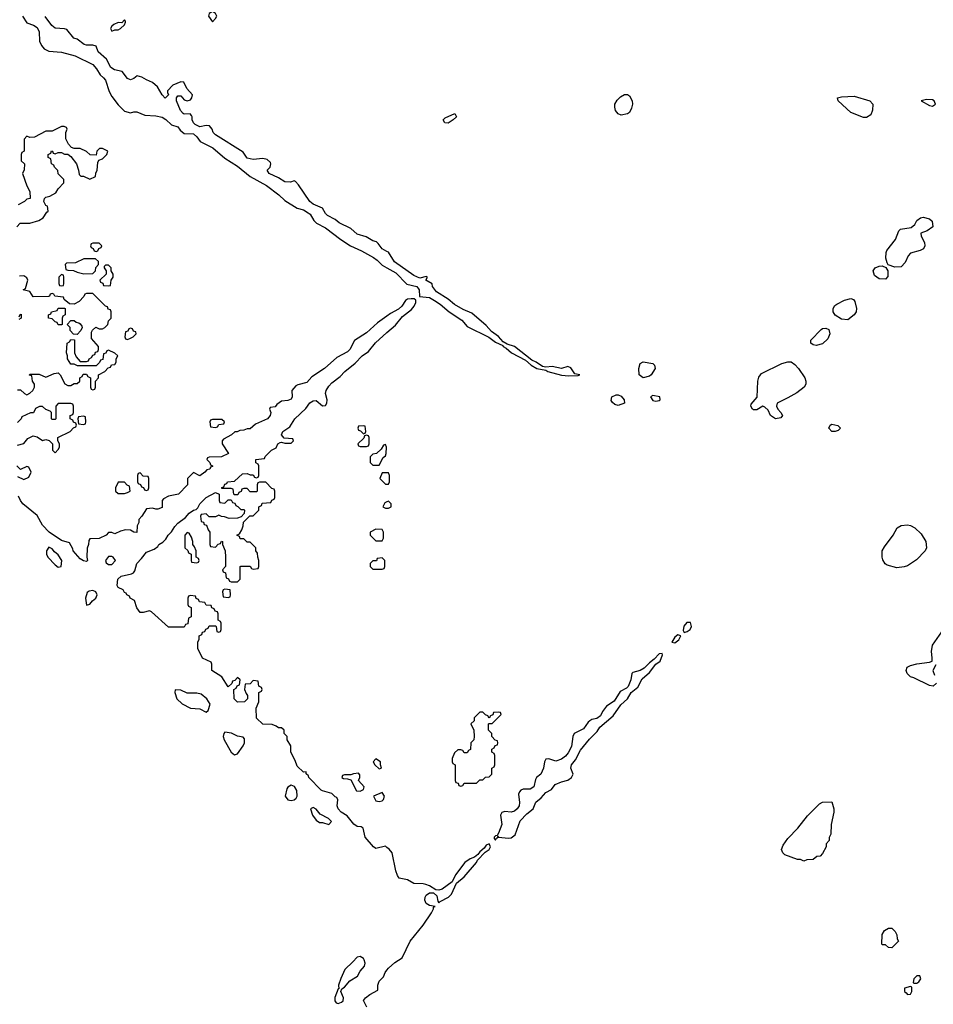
# Model space of a CAD drawing. Header units: inches. Extents: x 2380249 to 2585472, y 382747 to 546448.
# Tile 98 of 256: x 2477664 to 2483474, y 453248 to 459507. Entities that reach past the tile are written whole.
import ezdxf

# ---------------------------------------------------------------- set-up
doc = ezdxf.new("R2010")
doc.units = ezdxf.units.IN
doc.header["$MEASUREMENT"] = 0
doc.layers.add('C4475', color=7, linetype='Continuous')
doc.layers.add('C4485', color=7, linetype='Continuous')

msp = doc.modelspace()

# ---------------------------------------------------------------- linework, layer by layer
at = {"layer": 'C4475', "color": 4, "elevation": 52}
for points in [[(2477682.8, 459530), (2477710, 459486), (2477752.8, 459472.8), (2477776.4, 459456.4), (2477787.7, 459430), (2477790.8, 459370), (2477802.5, 459342.5), (2477820.5, 459320.5), (2477850, 459306.8), (2477930, 459301), (2478016.8, 459276.8), (2478130, 459221), (2478153.7, 459193.7), (2478175.3, 459155.3), (2478198, 459138), (2478210, 459122), (2478234, 459050), (2478250, 459018), (2478290, 458964.7), (2478330, 458924.7), (2478370, 458914), (2478390, 458922), (2478410, 458922), (2478459.6, 458899.6), (2478530, 458896), (2478570, 458886.8), (2478592.8, 458872.8), (2478630, 458838.8), (2478670, 458826), (2478685.1, 458805.1), (2478710, 458783), (2478770, 458780.7), (2478790, 458762.8), (2478812.5, 458732.5), (2478892.1, 458692.1), (2478970, 458626.8), (2479050, 458576.3), (2479130, 458510.7), (2479233.3, 458453.3), (2479313.1, 458393.1), (2479350, 458357.3), (2479428.5, 458308.5), (2479470, 458297.1), (2479499.2, 458279.2), (2479510.6, 458270), (2479534.8, 458230), (2479552.8, 458212.8), (2479610, 458184), (2479706, 458110), (2479768.5, 458068.5), (2479838, 458038), (2479914.7, 457994.7), (2479938.6, 457978.6), (2479970, 457945.5), (2480000, 457928.6)], [(2480000, 458034.1), (2479968.7, 458050), (2479944.7, 458084.7), (2479933.6, 458093.6), (2479910, 458101.2), (2479867.2, 458127.2), (2479810, 458142.7), (2479770, 458179), (2479695.9, 458215.9), (2479670, 458237.2), (2479622, 458262), (2479610, 458274), (2479589.4, 458309.4), (2479530, 458335.1), (2479509.2, 458350), (2479438, 458458), (2479418, 458478), (2479410, 458482), (2479386.8, 458473.2), (2479350, 458475.1), (2479310, 458501.2), (2479250, 458529.2), (2479238, 458550), (2479258, 458570), (2479262, 458590), (2479259, 458599), (2479238, 458618), (2479210, 458624), (2479150, 458619), (2479110, 458626), (2479085.2, 458665.2), (2478910, 458774), (2478894, 458790), (2478888.7, 458810), (2478872.3, 458832.3), (2478850, 458834), (2478810, 458826.6), (2478779.5, 458839.5), (2478769.3, 458850), (2478761.2, 458870), (2478762, 458890), (2478758, 458898), (2478748.4, 458908.4), (2478710, 458905.2), (2478704, 458910), (2478686, 458930), (2478662, 458990), (2478662, 459010), (2478670, 459022), (2478690, 459022), (2478710, 458998), (2478730, 458991), (2478750, 458998), (2478759, 459010), (2478764, 459030), (2478728, 459070), (2478708.9, 459108.9), (2478690, 459112.7), (2478638, 459090), (2478604.7, 459055.3), (2478603.6, 459043.6), (2478611.6, 459028.4), (2478590, 459008), (2478570, 459028), (2478540.4, 459080.4), (2478510, 459108), (2478470, 459124), (2478441.5, 459141.5), (2478410.9, 459149.1), (2478390, 459133.2), (2478370, 459125.2), (2478350, 459133.2), (2478317, 459177), (2478267.2, 459187.2), (2478243.6, 459203.6), (2478216.6, 459256.6), (2478163.2, 459303.2), (2478150, 459338), (2478130, 459344), (2478090, 459343.7), (2478075.3, 459350), (2478030, 459382), (2478008, 459390), (2477964, 459444), (2477950, 459449), (2477890, 459453.2), (2477869.6, 459469.6), (2477826.8, 459526.8)], [(2477646, 458190), (2477667.3, 458212.7), (2477730, 458214), (2477786, 458230), (2477812.9, 458247.1), (2477836.4, 458283.6), (2477846, 458290), (2477842, 458322), (2477830, 458326), (2477818, 458350), (2477822, 458370), (2477830, 458378), (2477855.3, 458384.7), (2477894.6, 458405.4), (2477909.1, 458430.9), (2477946, 458470), (2477946, 458490), (2477910, 458526), (2477907.3, 458547.3), (2477886, 458570), (2477882, 458582), (2477866, 458590), (2477862, 458622), (2477846, 458630), (2477846, 458650), (2477862, 458658), (2477867.3, 458672.7), (2477874, 458670), (2477878, 458658), (2477890, 458654), (2477910, 458662), (2477930, 458662), (2477950, 458652), (2477970, 458652), (2477990, 458638), (2478024.7, 458590), (2478038, 458550), (2478042, 458522), (2478052.7, 458512.7), (2478070, 458512), (2478110, 458494), (2478146, 458510), (2478148.4, 458531.6), (2478158, 458550), (2478160.4, 458599.6), (2478167.3, 458612.7), (2478190, 458622), (2478218, 458650), (2478226, 458670), (2478190, 458688), (2478172.7, 458687.3), (2478154, 458670), (2478150, 458646), (2478112.7, 458647.3), (2478090, 458668), (2478050, 458688.7), (2478010, 458688.7), (2477994.6, 458694.6), (2477974.6, 458714.6), (2477958, 458750), (2477958, 458790), (2477966, 458810), (2477962, 458822), (2477947.3, 458827.3), (2477930, 458828), (2477870, 458798), (2477830, 458798), (2477759.6, 458760.4), (2477730, 458758), (2477710, 458766), (2477692.7, 458747.3), (2477692, 458670), (2477678, 458662), (2477674, 458650), (2477674, 458610), (2477694, 458590), (2477692.7, 458552.7), (2477682, 458530), (2477710.9, 458450.9), (2477730, 458414), (2477732, 458370), (2477710, 458366), (2477694, 458350), (2477654, 458330)], [(2477650, 457154), (2477670, 457154), (2477694, 457130), (2477710, 457122), (2477730, 457132), (2477748, 457150), (2477758, 457170), (2477758, 457190), (2477746, 457210), (2477742, 457242), (2477727.3, 457247.3), (2477730, 457254), (2477787.3, 457252.7), (2477830, 457234), (2477883.1, 457256.9), (2477910, 457262), (2477922, 457250), (2477951.6, 457191.6), (2477970, 457182), (2477990, 457182), (2478010, 457194), (2478030, 457194), (2478046, 457210), (2478046, 457230), (2478062, 457238), (2478067.3, 457252.7), (2478090, 457254), (2478098, 457238), (2478114, 457230), (2478114, 457170), (2478118, 457158), (2478130, 457154), (2478142, 457158), (2478146, 457170), (2478146, 457210), (2478166, 457230), (2478166, 457250), (2478206, 457270), (2478227.3, 457292.7), (2478242, 457298), (2478247.3, 457312.7), (2478270, 457314), (2478278, 457330), (2478278, 457350), (2478288, 457370), (2478270, 457388), (2478230, 457406), (2478218, 457402), (2478212.7, 457387.3), (2478198, 457382), (2478192.7, 457347.3), (2478178, 457342), (2478172.7, 457327.3), (2478150, 457306), (2478032.7, 457307.3), (2478010, 457318), (2477990, 457318), (2477968.7, 457350), (2477968.7, 457370), (2477962, 457390), (2477966, 457450), (2477982, 457458), (2477990, 457474), (2478012.7, 457472.7), (2478014, 457390), (2478023.6, 457363.6), (2478050, 457334), (2478090, 457334), (2478102, 457338), (2478106, 457350), (2478120.4, 457359.6), (2478130, 457374), (2478142, 457378), (2478147.3, 457392.7), (2478162, 457398), (2478166, 457410), (2478166, 457430), (2478120.4, 457480.4), (2478120.4, 457519.6), (2478127.3, 457532.7), (2478148.4, 457551.6), (2478170, 457542), (2478190, 457542), (2478206, 457550), (2478226, 457570), (2478228.4, 457591.6), (2478246, 457610), (2478246, 457650), (2478242, 457662), (2478227.3, 457667.3), (2478222, 457682), (2478210, 457686), (2478130, 457766), (2478090, 457766), (2478078, 457762), (2478072.7, 457747.3), (2478043.6, 457716.4), (2478010, 457698), (2477980.4, 457700.4), (2477947.3, 457727.3), (2477942, 457742), (2477888.4, 457748.4), (2477882, 457762), (2477870, 457766), (2477858, 457762), (2477854, 457750), (2477847.3, 457747.3), (2477750, 457746), (2477730, 457778), (2477686, 457790), (2477702, 457798), (2477715.3, 457850), (2477710, 457866), (2477690, 457878), (2477663.6, 457876.4)], [(2477662, 457618), (2477667.3, 457632.7), (2477674, 457634), (2477674, 457610), (2477658, 457602)], [(2480000, 457623), (2479939.5, 457580.5), (2479870, 457516), (2479793.4, 457466.6), (2479764.9, 457410), (2479750, 457395.1), (2479680.4, 457359.6), (2479602.8, 457290), (2479522.5, 457237.5), (2479490, 457201.2), (2479433.7, 457186.3), (2479421.4, 457178.6), (2479396, 457150), (2479397.3, 457110), (2479390, 457095.3), (2479370, 457086), (2479330, 457082), (2479299.8, 457060.2), (2479290, 457046), (2479258, 457042), (2479254, 457030), (2479262, 457010), (2479258, 456990), (2479241, 456970), (2479163.6, 456936.4), (2479130, 456906), (2479110, 456906), (2479090, 456898), (2479063.6, 456896.4), (2479047.3, 456887.3), (2479032.7, 456887.3), (2479011.6, 456868.4), (2478959.6, 456840.4), (2478952, 456830), (2478952, 456810), (2478991.3, 456750), (2478948, 456728), (2478870, 456726), (2478858, 456722), (2478854, 456710), (2478872.7, 456692.7), (2478878, 456678), (2478891.3, 456671.3), (2478890, 456666), (2478878, 456662), (2478874, 456650), (2478855.3, 456644.7), (2478842, 456630), (2478810, 456608), (2478770, 456628), (2478732, 456590), (2478732, 456550), (2478674, 456490), (2478610, 456479), (2478578, 456462), (2478571.3, 456450), (2478570, 456406), (2478543.6, 456396.4), (2478530, 456395.3), (2478510, 456402), (2478470, 456398), (2478442, 456350), (2478422, 456330), (2478422, 456310), (2478412, 456290), (2478410, 456248), (2478390, 456248.7), (2478370, 456262), (2478336.9, 456263.1), (2478305.4, 456254.6), (2478270, 456238), (2478250, 456246), (2478230, 456246), (2478214, 456230), (2478170, 456208.7), (2478110, 456206), (2478103.6, 456196.4), (2478102, 456170), (2478092.7, 456147.3), (2478091.3, 456090), (2478096, 456070), (2478090, 456062), (2478070, 456066), (2478050, 456079), (2478005.2, 456130), (2478003.1, 456143.1), (2477982, 456182), (2477930, 456195.3), (2477852.3, 456250), (2477810, 456294), (2477775.5, 456355.5), (2477685.2, 456430), (2477669.2, 456450), (2477657.2, 456477.2)], [(2480000, 454245), (2479990, 454252.3), (2479930, 454238.4), (2479915.1, 454250), (2479862, 454310), (2479848.4, 454368.4), (2479836.4, 454376.4), (2479810, 454379), (2479790, 454393.2), (2479746.2, 454446.2), (2479709.7, 454469.7), (2479689.5, 454490), (2479682.7, 454510), (2479687.3, 454547.3), (2479682, 454562), (2479670, 454566), (2479649, 454589), (2479590, 454604), (2479582, 454610), (2479504, 454690), (2479500.4, 454700.4), (2479486, 454714), (2479486, 454726), (2479470, 454724), (2479430, 454762), (2479417.2, 454797.2), (2479388, 454850), (2479388, 454890), (2479366, 454930), (2479366, 454950), (2479346, 454970), (2479346, 454990), (2479330, 455006), (2479310, 455006), (2479296.4, 455016.4), (2479270, 455026), (2479210, 455028), (2479170, 455066), (2479168.7, 455131.3), (2479186, 455170), (2479186, 455230), (2479202, 455238), (2479206, 455250), (2479202, 455262), (2479186, 455270), (2479182, 455302), (2479150, 455306), (2479130, 455286), (2479098, 455282), (2479094, 455250), (2479103.6, 455223.6), (2479114, 455210), (2479114, 455190), (2479094, 455170), (2479050, 455169), (2479028, 455190), (2479026, 455250), (2479042, 455258), (2479047.3, 455272.7), (2479062, 455278), (2479066, 455310), (2479050, 455326), (2479032.7, 455307.3), (2479018, 455302), (2479012.7, 455287.3), (2478990, 455266), (2478949.4, 455329.4), (2478886, 455370), (2478886, 455410), (2478882, 455422), (2478827.3, 455447.3), (2478798, 455510), (2478798, 455550), (2478806, 455570), (2478806, 455590), (2478822, 455598), (2478827.3, 455612.7), (2478842, 455618), (2478847.3, 455632.7), (2478862, 455638), (2478870, 455654), (2478910, 455654), (2478914, 455650), (2478918, 455618), (2478930, 455614), (2478942, 455618), (2478946, 455630), (2478946, 455670), (2478942, 455682), (2478926, 455690), (2478926, 455730), (2478922, 455742), (2478907.3, 455747.3), (2478902, 455762), (2478887.3, 455767.3), (2478882, 455782), (2478850, 455786), (2478842, 455802), (2478807.3, 455807.3), (2478802, 455822), (2478787.3, 455827.3), (2478782, 455842), (2478750, 455846), (2478738, 455842), (2478734, 455830), (2478734, 455790), (2478738, 455778), (2478754, 455770), (2478754, 455710), (2478738, 455702), (2478732.7, 455667.3), (2478718, 455662), (2478710, 455646), (2478610, 455646), (2478503.1, 455743.1), (2478490, 455748.7), (2478450, 455739), (2478430, 455739), (2478410, 455768), (2478395.3, 455815.3), (2478366, 455830), (2478362, 455842), (2478346, 455850), (2478342, 455862), (2478330, 455866), (2478322, 455882), (2478290, 455898), (2478284, 455910), (2478289.2, 455950), (2478309, 455970), (2478376.4, 455983.6), (2478388.4, 455991.6), (2478396.4, 456003.6), (2478409, 456050), (2478439.3, 456080.7), (2478470, 456121), (2478519, 456141), (2478542, 456158), (2478550, 456171.3), (2478574.6, 456185.4), (2478594.6, 456205.4), (2478608.7, 456230), (2478629.5, 456250.5), (2478650, 456284.7), (2478670, 456306), (2478718, 456342), (2478742, 456370), (2478769, 456390), (2478786.3, 456393.7), (2478797.2, 456402.8), (2478809.5, 456430), (2478850, 456470.5), (2478910, 456502), (2478934, 456490), (2478934, 456450), (2478938, 456438), (2478970, 456434), (2478990, 456454), (2479010, 456454), (2479018, 456438), (2479032.7, 456432.7), (2479038, 456418), (2479052.7, 456412.7), (2479070, 456394), (2479090, 456394), (2479094, 456390), (2479092.7, 456367.3), (2479072.7, 456347.3), (2479050, 456338), (2478996.4, 456336.4), (2478967.3, 456347.3), (2478948.4, 456348.4), (2478930, 456358), (2478910, 456346), (2478870, 456346), (2478850, 456366), (2478818, 456362), (2478814, 456350), (2478818, 456318), (2478832.7, 456312.7), (2478838, 456298), (2478852.7, 456292.7), (2478863.6, 456263.6), (2478874, 456250), (2478874, 456170), (2478878, 456158), (2478910, 456154), (2478927.3, 456172.7), (2478942, 456178), (2478947.3, 456192.7), (2478954, 456190), (2478954, 456170), (2478972, 456130), (2478974, 456090), (2478974, 456030), (2478954, 456010), (2478958, 455998), (2478974, 455990), (2478978, 455958), (2478992.7, 455952.7), (2478998, 455938), (2479010, 455934), (2479050, 455934), (2479066, 455950), (2479066, 456030), (2479070, 456034), (2479130, 456034), (2479138, 456018), (2479150, 456014), (2479182, 456018), (2479186, 456030), (2479186, 456070), (2479178, 456090), (2479176.4, 456116.4), (2479166, 456130), (2479166, 456150), (2479130, 456186), (2479110, 456186), (2479090, 456206), (2479067.3, 456207.3), (2479062, 456222), (2479046, 456230), (2479062, 456238), (2479076.4, 456263.6), (2479086, 456290), (2479087.3, 456312.7), (2479127.3, 456352.7), (2479150, 456354), (2479186, 456390), (2479186, 456410), (2479202, 456418), (2479207.3, 456432.7), (2479262, 456438), (2479267.3, 456452.7), (2479282, 456458), (2479286, 456470), (2479286, 456510), (2479282, 456522), (2479267.3, 456527.3), (2479230, 456566), (2479190, 456566), (2479178, 456562), (2479174, 456550), (2479174, 456510), (2479170, 456506), (2479130, 456506), (2479110, 456526), (2479090, 456526), (2479078, 456522), (2479072.7, 456507.3), (2479058, 456502), (2479052.7, 456487.3), (2479030, 456486), (2479026, 456490), (2479022, 456522), (2479010, 456526), (2478950, 456526), (2478950, 456534), (2478962, 456538), (2478970, 456554), (2478982, 456558), (2478986, 456570), (2479030, 456574), (2479080.4, 456619.6), (2479110, 456622), (2479130, 456614), (2479150, 456614), (2479158, 456598), (2479170, 456594), (2479182, 456598), (2479186, 456610), (2479186, 456670), (2479182, 456682), (2479166, 456690), (2479166, 456710), (2479222, 456718), (2479226, 456730), (2479266, 456770), (2479294.6, 456785.4), (2479306, 456810), (2479320.4, 456819.6), (2479330, 456822), (2479350, 456814), (2479390, 456814), (2479406, 456830), (2479402, 456842), (2479347.3, 456847.3), (2479328.7, 456868.7), (2479338, 456890), (2479382, 456918), (2479414, 456970), (2479484, 457036), (2479510, 457070.5), (2479530, 457084.9), (2479550, 457086), (2479590, 457052), (2479610, 457054), (2479618, 457070), (2479619, 457090), (2479609.2, 457130), (2479613.2, 457150), (2479630, 457176.3), (2479650, 457198), (2479702.4, 457237.6), (2479732.7, 457270), (2479797.2, 457322.8), (2479842.7, 457370), (2479882.6, 457397.4), (2479927.4, 457452.6), (2480000, 457517.4)], [(2477650, 456802), (2477690, 456812), (2477716.4, 456843.6), (2477750, 456862), (2477775.3, 456855.3), (2477810, 456832), (2477830, 456838), (2477852.7, 456832.7), (2477874, 456810), (2477874, 456770), (2477890, 456754), (2477910, 456774), (2477918, 456790), (2477918, 456810), (2477906, 456830), (2477906, 456850), (2477986, 456890), (2478007.3, 456912.7), (2478022, 456918), (2478026, 456930), (2478022, 456942), (2478007.3, 456947.3), (2478002, 456962), (2477986, 456970), (2477986, 456990), (2478002, 456998), (2478006, 457010), (2478006, 457050), (2478002, 457062), (2477990, 457066), (2477910, 457066), (2477894, 457050), (2477894, 456970), (2477890, 456966), (2477870, 456966), (2477866, 456970), (2477866, 457010), (2477858, 457018), (2477830, 457028), (2477810, 457048), (2477790, 457048), (2477765.4, 457034.6), (2477751.3, 457008.7), (2477732.7, 457007.3), (2477678, 456982), (2477674, 456970), (2477650, 456946)], [(2477650, 456602), (2477690, 456584.7), (2477722, 456598), (2477738, 456630), (2477722, 456662), (2477710, 456666), (2477670, 456648), (2477646, 456670)], [(2480000, 456626), (2479970, 456626), (2479954, 456590), (2479990, 456554), (2480000, 456554)], [(2480000, 456441.3), (2479985.4, 456434.6), (2479974, 456410), (2479990, 456402), (2480000, 456402)], [(2479872.7, 453230), (2479850, 453271.3), (2479864, 453290), (2479890, 453311), (2479942, 453338), (2479942.7, 453370), (2479950, 453394.8), (2479977.2, 453422.8), (2479989.6, 453450), (2480000, 453464.3)]]:
    msp.add_lwpolyline(points, dxfattribs=at)
at = {"layer": 'C4475', "color": 4}
for points, elevation in [([(2478890, 459558), (2478870, 459546), (2478864.7, 459530), (2478890, 459494), (2478910, 459514), (2478918, 459530), (2478910, 459546)], 52), ([(2478330, 459506), (2478314, 459486), (2478290, 459488), (2478263.6, 459476.4), (2478250, 459466), (2478242, 459450), (2478250, 459434), (2478270, 459442), (2478290, 459442), (2478306, 459450), (2478330, 459474), (2478338, 459490), (2478338, 459498)], 52), ([(2478170, 458086), (2478130, 458086), (2478118, 458082), (2478114, 458070), (2478118, 458058), (2478132.7, 458052.7), (2478138, 458038), (2478150, 458034), (2478162, 458038), (2478167.3, 458052.7), (2478182, 458058), (2478186, 458070)], 52), ([(2478147.3, 457987.3), (2478072.7, 457987.3), (2478019.6, 457960.4), (2477962, 457958), (2477954, 457950), (2477958, 457918), (2477970, 457914), (2478007.3, 457912.7), (2478030, 457902), (2478071.6, 457891.6), (2478130, 457894), (2478146, 457910), (2478148.7, 457931.3), (2478166, 457950), (2478166, 457970)], 52), ([(2477930, 457886), (2477914, 457870), (2477914, 457830), (2477918, 457818), (2477930, 457814), (2477942, 457818), (2477946, 457830), (2477946, 457870), (2477942, 457882)], 52), ([(2478230, 457946), (2478210, 457946), (2478202, 457938), (2478202, 457930), (2478214, 457910), (2478214, 457890), (2478174, 457850), (2478178, 457838), (2478192.7, 457832.7), (2478198, 457818), (2478230, 457814), (2478242, 457818), (2478246, 457850), (2478258, 457870), (2478258, 457890), (2478246, 457910), (2478246, 457930)], 52), ([(2477910, 457566), (2477902, 457582), (2477890, 457586), (2477870, 457606), (2477848.7, 457608.7), (2477848, 457630), (2477862, 457638), (2477866, 457650), (2477902, 457658), (2477910, 457674), (2477950, 457674), (2477954, 457670), (2477954, 457630), (2477938, 457622), (2477934, 457610), (2477934, 457570), (2477930, 457566)], 52), ([(2478030, 457506), (2478007.3, 457507.3), (2477986, 457530), (2477986, 457550), (2477966, 457570), (2477990, 457594), (2478010, 457594), (2478023.6, 457583.6), (2478039.6, 457579.6), (2478050, 457574), (2478059.6, 457559.6), (2478062, 457550), (2478054, 457530)], 52), ([(2478370, 457546), (2478358, 457542), (2478352.7, 457527.3), (2478338, 457522), (2478334, 457490), (2478338, 457478), (2478350, 457474), (2478370, 457482), (2478386, 457490), (2478406, 457510), (2478402, 457522), (2478387.3, 457527.3), (2478382, 457542)], 52), ([(2478070, 456986), (2478038, 456982), (2478034, 456970), (2478038, 456938), (2478070, 456934), (2478082, 456938), (2478086, 456950), (2478082, 456982)], 52), ([(2478950, 456966), (2478890, 456966), (2478878, 456962), (2478874, 456950), (2478878, 456918), (2478910, 456914), (2478922, 456918), (2478930, 456934), (2478962, 456938), (2478966, 456950)], 52), ([(2479850, 456926), (2479818, 456922), (2479814, 456910), (2479818, 456898), (2479832.7, 456892.7), (2479850, 456874), (2479862, 456878), (2479866, 456890), (2479862, 456922)], 52), ([(2479870, 456866), (2479858, 456862), (2479852.7, 456847.3), (2479814, 456810), (2479818, 456798), (2479830, 456794), (2479870, 456794), (2479882, 456798), (2479886, 456810), (2479886, 456850), (2479882, 456862)], 52), ([(2479990, 456806), (2479978, 456802), (2479963.6, 456776.4), (2479934, 456750), (2479910, 456746), (2479892.7, 456727.3), (2479892.7, 456692.7), (2479910, 456674), (2479950, 456674), (2479976.4, 456723.6), (2479990, 456734), (2479995.3, 456750), (2479998, 456790)], 52), ([(2478430, 456626), (2478418, 456622), (2478414, 456610), (2478414, 456570), (2478418, 456558), (2478432.7, 456552.7), (2478438, 456538), (2478452.7, 456532.7), (2478458, 456518), (2478470, 456514), (2478482, 456518), (2478486, 456530), (2478486, 456590), (2478482, 456602), (2478450, 456606)], 52), ([(2478330, 456566), (2478290, 456566), (2478274, 456530), (2478274, 456510), (2478290, 456494), (2478330, 456494), (2478350, 456502), (2478366, 456510), (2478362, 456542), (2478347.3, 456547.3)], 52), ([(2479930, 456268), (2479894, 456250), (2479894, 456230), (2479930, 456194), (2479970, 456194), (2479978, 456210), (2479978, 456250), (2479970, 456266)], 52), ([(2478730, 456246), (2478714, 456230), (2478714, 456150), (2478732.7, 456132.7), (2478738, 456118), (2478754, 456110), (2478754, 456070), (2478758, 456058), (2478790, 456054), (2478802, 456058), (2478806, 456070), (2478802, 456082), (2478786, 456090), (2478786, 456130), (2478776.4, 456156.4), (2478766, 456170), (2478766, 456190), (2478756.4, 456216.4), (2478742, 456242)], 52), ([(2477850, 456153.2), (2477834.8, 456130), (2477834.8, 456110), (2477842.8, 456090), (2477890, 456041), (2477910, 456026.8), (2477928.7, 456031.3), (2477932.7, 456070), (2477910, 456105.2), (2477884.8, 456124.8), (2477870, 456144)], 56), ([(2478250, 456094.5), (2478230, 456094.5), (2478210.8, 456070), (2478214.8, 456054.8), (2478230, 456044), (2478250, 456044), (2478272.7, 456070), (2478259, 456090)], 56), ([(2479970, 456086), (2479938, 456082), (2479932.7, 456067.3), (2479910, 456066), (2479894, 456050), (2479894, 456030), (2479910, 456014), (2479970, 456014), (2479982, 456018), (2479986, 456030), (2479986, 456070)], 52), ([(2478970, 455886), (2478958, 455882), (2478954, 455870), (2478958, 455838), (2478990, 455834), (2479002, 455838), (2479006, 455850), (2479002, 455882)], 52), ([(2478130, 455878), (2478106, 455874), (2478094, 455866), (2478083, 455830), (2478090, 455786), (2478110, 455791.3), (2478127, 455813), (2478149, 455830), (2478157.2, 455850), (2478148.7, 455870)], 56), ([(2478654, 455246), (2478652, 455230), (2478664.7, 455190), (2478698, 455158), (2478750, 455131), (2478810, 455126.8), (2478850, 455104.7), (2478864, 455116), (2478875.1, 455155.1), (2478854, 455190), (2478818.4, 455218.4), (2478790, 455226), (2478730, 455225.2), (2478690, 455244)], 56), ([(2478970, 454977.2), (2478962.8, 454970), (2478959.1, 454950), (2478964.9, 454930), (2479010, 454851.3), (2479030, 454834.8), (2479050, 454841), (2479085.1, 454890), (2479094.5, 454910), (2479094.5, 454934.5), (2479085.6, 454945.6), (2479050, 454953.2), (2479012.1, 454972.1)], 56), ([(2479930, 454808), (2479912, 454790), (2479922, 454770), (2479950, 454744.7), (2479966, 454750), (2479958, 454770), (2479958, 454790)], 52), ([(2479818, 454718), (2479786.4, 454713.6), (2479770, 454706), (2479730, 454706), (2479718, 454702), (2479714, 454690), (2479723.6, 454683.6), (2479750, 454682), (2479770, 454674), (2479805.4, 454605.4), (2479830, 454602), (2479850, 454614), (2479855.3, 454630), (2479818, 454670), (2479828, 454690), (2479827.3, 454707.3)], 52), ([(2479390, 454641.2), (2479370, 454629), (2479363.1, 454616.9), (2479353.4, 454570), (2479370, 454548.2), (2479390, 454544.4), (2479410, 454548), (2479422.5, 454557.5), (2479429.4, 454570), (2479427, 454607), (2479412.1, 454632.1)], 56), ([(2479970, 454594), (2479914, 454570), (2479930, 454542), (2479950, 454538), (2479970, 454541), (2479979, 454550), (2479984, 454570)], 52), ([(2479530, 454498), (2479514, 454490), (2479526, 454450), (2479550, 454418), (2479570, 454404.7), (2479590, 454404.7), (2479630, 454392), (2479648, 454410), (2479628, 454430), (2479576, 454456), (2479550, 454488)], 56), ([(2479830, 453552.7), (2479810, 453548.7), (2479782.8, 453517.2), (2479731.3, 453470), (2479707.1, 453412.9), (2479692, 453370), (2479694, 453346), (2479690, 453346), (2479668.4, 453291.6), (2479667.7, 453270), (2479678, 453258), (2479690, 453254), (2479710, 453260.7), (2479721.2, 453270), (2479722.7, 453290), (2479706, 453330), (2479713.6, 453346.4), (2479730, 453358), (2479763.7, 453396.3), (2479812.1, 453427.9), (2479830, 453458), (2479857.2, 453490), (2479860.9, 453510), (2479854.5, 453530), (2479850, 453539)], 56)]:
    msp.add_lwpolyline(points, close=True, dxfattribs=dict(at, elevation=elevation))
at = {"layer": 'C4485', "color": 4}
for points, elevation in [([(2481490, 458899), (2481470, 458909), (2481454, 458930), (2481449, 458950), (2481449, 458970), (2481464.7, 458995.3), (2481484.7, 459015.3), (2481510, 459031.3), (2481530, 459031.3), (2481542, 459022), (2481558.8, 458990), (2481560.7, 458970), (2481555.9, 458944.1), (2481542.8, 458917.2), (2481530, 458909)], 48), ([(2483030, 458884), (2482950, 458917.2), (2482868.7, 458990), (2482864, 459010), (2482890, 459017.1), (2482970, 459020.3), (2483070, 458990.3), (2483090.4, 458970), (2483088, 458932), (2483077.3, 458902.7), (2483050, 458884)], 48), ([(2483430, 458998.4), (2483398, 458990), (2483450, 458960.7), (2483470, 458957.3), (2483489, 458970), (2483479.3, 458990), (2483470, 458996.2)], 52), ([(2480390, 458849), (2480368, 458850), (2480358, 458870), (2480370, 458882), (2480432, 458910), (2480442, 458890), (2480422, 458870)], 48), ([(2483230, 457934), (2483188, 457948), (2483180.2, 457960.2), (2483172.3, 457990), (2483174.2, 458025.8), (2483179.5, 458040.5), (2483234, 458110), (2483254.6, 458165.4), (2483264.7, 458175.3), (2483333.2, 458186.8), (2483356, 458204), (2483369.4, 458230.6), (2483392.7, 458247.3), (2483410.7, 458250.7), (2483450, 458241), (2483466.4, 458226.4), (2483470.7, 458189.3), (2483434.4, 458165.6), (2483394, 458150), (2483398, 458130), (2483418.8, 458090), (2483421, 458070), (2483411, 458050), (2483390, 458039), (2483330, 458022), (2483314.4, 458005.6), (2483296.3, 457963.7), (2483270, 457935.3)], 48), ([(2483170, 457858), (2483130, 457859.3), (2483101, 457881), (2483092.3, 457910), (2483104, 457930), (2483130, 457940.7), (2483150, 457942.8), (2483172, 457932), (2483186, 457910), (2483186, 457890), (2483184.7, 457875.3)], 48), ([(2482930, 457599), (2482890, 457604), (2482849.4, 457629.4), (2482837.2, 457650), (2482837.2, 457670), (2482849, 457690), (2482861.6, 457698.4), (2482910, 457724), (2482950, 457734.8), (2482967.1, 457727.1), (2482976.3, 457716.3), (2482986.8, 457670), (2482982.8, 457650), (2482971, 457630)], 48), ([(2482730, 457436), (2482710, 457439), (2482695.3, 457450), (2482695.3, 457470), (2482762, 457538), (2482770, 457544), (2482790, 457546.8), (2482810, 457538), (2482817.3, 457510), (2482802.8, 457477.2), (2482770, 457446)], 48), ([(2481630, 457229.3), (2481604, 457250), (2481601.2, 457290), (2481610, 457322), (2481630, 457331), (2481690, 457322), (2481702, 457310), (2481704.7, 457290), (2481681, 457250), (2481670, 457241.2)], 48), ([(2482470, 456969.7), (2482439.5, 456990), (2482423.7, 457023.7), (2482403.2, 457043.2), (2482390, 457049.2), (2482352.2, 457027.8), (2482330, 457027.6), (2482324, 457030), (2482313.2, 457050), (2482316.5, 457063.5), (2482353.2, 457106.8), (2482359, 457210), (2482365.6, 457234.4), (2482375.3, 457250), (2482382.7, 457257.3), (2482510, 457321), (2482550, 457331.3), (2482570, 457331.3), (2482594.4, 457314.4), (2482618, 457290), (2482658, 457230), (2482664.7, 457210), (2482664.7, 457190), (2482652, 457170), (2482605.4, 457134.6), (2482550, 457102), (2482482, 457070), (2482478, 457050), (2482484.7, 457030), (2482504.7, 457010), (2482514.8, 456990), (2482504.7, 456975.3)], 48), ([(2481470, 457055.1), (2481450, 457060.9), (2481433.6, 457073.6), (2481426.3, 457086.3), (2481429.5, 457110), (2481457.4, 457122.6), (2481470, 457123.1), (2481490, 457114.6), (2481508, 457090), (2481510, 457069)], 48), ([(2481690, 457117), (2481676, 457110), (2481690, 457086), (2481710, 457081.6), (2481730, 457086.4), (2481737.2, 457090), (2481735.3, 457110)], 52), ([(2482850, 456889.7), (2482829.2, 456890), (2482809.2, 456910), (2482818, 456930), (2482830, 456934.8), (2482866.4, 456926.4), (2482884.7, 456910), (2482870, 456895.3)], 48), ([(2483242, 456022), (2483180.2, 456040.2), (2483168.9, 456048.9), (2483153.6, 456073.6), (2483149, 456090), (2483149, 456130), (2483163.2, 456156.8), (2483219, 456230), (2483243.7, 456276.3), (2483270, 456291), (2483310, 456296), (2483330, 456291.3), (2483356.8, 456276.8), (2483397.5, 456237.5), (2483426, 456190), (2483431.3, 456150), (2483422, 456130), (2483366.4, 456073.6), (2483310, 456035.3), (2483290, 456028.7)], 48), ([(2481930, 455674), (2481906, 455674), (2481888.4, 455651.6), (2481883.5, 455623.5), (2481890, 455612), (2481910, 455617.3), (2481929, 455630), (2481937, 455650)], 52), ([(2481850, 455596), (2481830, 455581.2), (2481812, 455550), (2481830, 455546), (2481855.3, 455564.7), (2481868, 455590)], 52), ([(2481750, 455478), (2481730, 455476), (2481698.8, 455441.2), (2481670, 455419.3), (2481635.6, 455384.4), (2481610, 455369.3), (2481563.5, 455356.5), (2481558, 455350), (2481550.7, 455310), (2481532.8, 455267.2), (2481523.4, 455256.6), (2481483.7, 455236.3), (2481444.9, 455175.1), (2481396.1, 455143.9), (2481370.6, 455110), (2481358.3, 455081.7), (2481334.7, 455065.3), (2481302.6, 455057.4), (2481290.8, 455050), (2481278.5, 455041.5), (2481250, 454999), (2481190.5, 454969.5), (2481183, 454950), (2481173.4, 454886.6), (2481153.3, 454846.7), (2481134.8, 454825.2), (2481110, 454806), (2481072.9, 454792.9), (2481030, 454808), (2481010, 454806), (2481002, 454790), (2480996, 454750), (2480978, 454710), (2480950.7, 454689.3), (2480943.5, 454676.5), (2480933, 454630), (2480910, 454616), (2480865.4, 454614.6), (2480851.1, 454608.9), (2480842, 454598), (2480836.9, 454583.1), (2480843.7, 454530), (2480840.3, 454510), (2480828, 454490), (2480810, 454475.6), (2480790, 454469.4), (2480750, 454474), (2480730, 454468), (2480722.8, 454450), (2480730.6, 454390), (2480710, 454335.3), (2480699.8, 454320.2), (2480690, 454319), (2480681, 454310), (2480682, 454302), (2480690, 454292), (2480696.5, 454303.5), (2480708, 454310), (2480702, 454318), (2480711.1, 454311.1), (2480770, 454303.7), (2480790, 454306.7), (2480814.6, 454325.4), (2480846.6, 454413.4), (2480890, 454459.1), (2480929.2, 454490), (2480947.3, 454532.7), (2480980.5, 454559.5), (2481010, 454593.4), (2481046.6, 454613.4), (2481070, 454644.7), (2481110, 454662.8), (2481150, 454673), (2481174, 454690), (2481183.7, 454710), (2481169.6, 454750), (2481172.7, 454770), (2481198.6, 454801.4), (2481230, 454864), (2481287.2, 454932.8), (2481337.7, 454982.3), (2481354.5, 455010), (2481437.7, 455082.3), (2481487.5, 455152.5), (2481529.4, 455190), (2481553.2, 455230), (2481595.1, 455264.9), (2481623.5, 455316.5), (2481670, 455357.3), (2481709.1, 455410.9), (2481737.2, 455430), (2481752.7, 455470)], 52), ([(2480710, 455106), (2480678, 455102), (2480672.7, 455087.3), (2480658, 455082), (2480650, 455066), (2480642, 455082), (2480627.3, 455087.3), (2480610, 455106), (2480590, 455106), (2480554, 455070), (2480554, 455050), (2480534, 455030), (2480551.6, 454991.6), (2480554, 454950), (2480551.6, 454928.4), (2480534, 454910), (2480531.6, 454868.4), (2480518, 454862), (2480510, 454846), (2480490, 454846), (2480482, 454862), (2480470, 454866), (2480450, 454866), (2480430, 454846), (2480414, 454810), (2480414, 454790), (2480418, 454778), (2480434, 454770), (2480434, 454670), (2480438, 454658), (2480452.7, 454652.7), (2480458, 454638), (2480470, 454634), (2480482, 454638), (2480490, 454654), (2480570, 454654), (2480590, 454674), (2480610, 454674), (2480627.3, 454692.7), (2480650, 454694), (2480666, 454710), (2480666, 454750), (2480682, 454758), (2480686, 454770), (2480686, 454830), (2480682, 454842), (2480666, 454850), (2480666, 454870), (2480682, 454878), (2480687.3, 454892.7), (2480702, 454898), (2480706, 454910), (2480702, 454922), (2480687.3, 454927.3), (2480666, 454950), (2480666, 454970), (2480646, 454990), (2480646, 455030), (2480650, 455034), (2480670, 455034), (2480726, 455090), (2480722, 455102)], 52), ([(2482650, 454158), (2482630, 454168), (2482610, 454168.7), (2482530, 454198), (2482518, 454210), (2482508.9, 454231.1), (2482520.2, 454259.8), (2482550, 454302), (2482612.9, 454367.1), (2482673.6, 454446.4), (2482750, 454522), (2482770, 454532), (2482830, 454534), (2482842, 454490), (2482842, 454470), (2482824.7, 454390), (2482822, 454330), (2482812.7, 454307.3), (2482812, 454290), (2482792.7, 454267.3), (2482792, 454250), (2482770, 454206), (2482754, 454190), (2482732.7, 454187.3), (2482710, 454168), (2482670, 454166)], 48), ([(2483210, 453606), (2483188.4, 453608.4), (2483170, 453626), (2483150, 453626), (2483148, 453630), (2483148.4, 453691.6), (2483163.1, 453716.9), (2483190, 453732), (2483210, 453732), (2483230.9, 453710.9), (2483242, 453690), (2483244.7, 453664.7), (2483252, 453650)], 48), ([(2483370, 453428.7), (2483351.3, 453410), (2483346, 453386), (2483350, 453382), (2483370, 453382.8), (2483382, 453390), (2483394, 453410), (2483388, 453428)], 52), ([(2483330, 453362), (2483292, 453350), (2483291.3, 453330), (2483300.7, 453320.7), (2483310, 453311.3), (2483330, 453312), (2483337.2, 453330), (2483337.2, 453357.2)], 52)]:
    msp.add_lwpolyline(points, close=True, dxfattribs=dict(at, elevation=elevation))
for points, elevation in [([(2480000, 457928.6), (2480056.7, 457896.7), (2480125.7, 457825.7), (2480190.6, 457810.6), (2480205.5, 457790), (2480207.1, 457747.1), (2480270, 457740.7), (2480302.4, 457722.4), (2480338.3, 457698.3), (2480394.8, 457650), (2480476.7, 457596.7), (2480510, 457557.3), (2480648.3, 457488.3), (2480690, 457456), (2480736, 457436), (2480738, 457430), (2480758.5, 457418.5), (2480791.3, 457390), (2480882, 457342), (2480916, 457310), (2480952, 457290), (2481010, 457278), (2481022, 457270), (2481110, 457248), (2481157, 457243), (2481215.3, 457244.7), (2481226, 457250), (2481194.6, 457254.6), (2481170, 457293.2), (2481150, 457301.2), (2481110, 457288.7), (2481050, 457301.2), (2481010, 457297.2), (2480990, 457302), (2480948.7, 457330), (2480922, 457342), (2480810, 457429), (2480764.7, 457444.7), (2480739, 457459), (2480710, 457492.7), (2480665.1, 457525.1), (2480630, 457562.7), (2480540.7, 457640.7), (2480484.4, 457664.4), (2480430, 457697), (2480390, 457729.3), (2480315.9, 457775.9), (2480289, 457810), (2480288.4, 457828.4), (2480248, 457850), (2480258, 457870), (2480250, 457875.3), (2480210, 457864), (2480170, 457880.9), (2480048, 457968), (2480009.4, 458029.4), (2480000, 458034.1)], 52), ([(2480000, 457517.4), (2480054.2, 457565.8), (2480099.7, 457620.3), (2480155.5, 457664.5), (2480173.5, 457686.5), (2480182.9, 457710), (2480183.1, 457723.1), (2480172.1, 457732.1), (2480153.1, 457733.1), (2480130, 457729.5), (2480118, 457722), (2480094.4, 457685.6), (2480074.1, 457665.9), (2480021.8, 457638.2), (2480000, 457623)], 52), ([(2480000, 456554), (2480010, 456554), (2480015.3, 456570), (2480015.3, 456610), (2480010, 456626), (2480000, 456626)], 52), ([(2480000, 456402), (2480010, 456402), (2480026, 456410), (2480026, 456430), (2480010, 456446), (2480000, 456441.3)], 52), ([(2483494, 455290), (2483474, 455270), (2483450, 455275.3), (2483350, 455324), (2483330, 455329), (2483308.7, 455350), (2483302, 455370), (2483308, 455390), (2483330, 455402), (2483370, 455412), (2483450, 455422), (2483466, 455430), (2483468, 455450), (2483462, 455490), (2483469, 455530), (2483542.7, 455637.3)], 48), ([(2483490, 455406), (2483472, 455370), (2483481, 455341)], 48), ([(2480000, 453464.3), (2480010, 453478), (2480050, 453512.7), (2480096.6, 453543.4), (2480147, 453650), (2480229.3, 453750), (2480282.7, 453830), (2480295.3, 453855.3), (2480295.3, 453864.7), (2480306, 453870), (2480270, 453876), (2480249.5, 453889.5), (2480240.9, 453910), (2480242.7, 453930), (2480250, 453941), (2480270, 453956), (2480296.9, 453956.9), (2480316.8, 453936.8), (2480322.8, 453902.8), (2480330, 453892), (2480339, 453901), (2480391.5, 453928.5), (2480411.3, 453948.7), (2480442, 454018), (2480490, 454058.8), (2480569, 454150), (2480575.1, 454164.9), (2480625.2, 454214.8), (2480650, 454231.3), (2480659.3, 454250), (2480650, 454268.7), (2480630, 454259), (2480618.5, 454241.5), (2480590, 454217.2), (2480578.8, 454201.2), (2480556.8, 454183.2), (2480530, 454172.3), (2480496, 454150), (2480436, 454070), (2480414.4, 454025.6), (2480350, 453979), (2480330, 453974), (2480310, 453975.3), (2480270, 454001.2), (2480248, 454010), (2480230, 454014.5), (2480170, 454015.1), (2480130, 454039.3), (2480078, 454050), (2480066, 454066), (2480055.5, 454095.5), (2480032.3, 454210), (2480014.5, 454234.5), (2480000, 454245)], 52)]:
    msp.add_lwpolyline(points, dxfattribs=dict(at, elevation=elevation))

doc.saveas('drawing.dxf')
